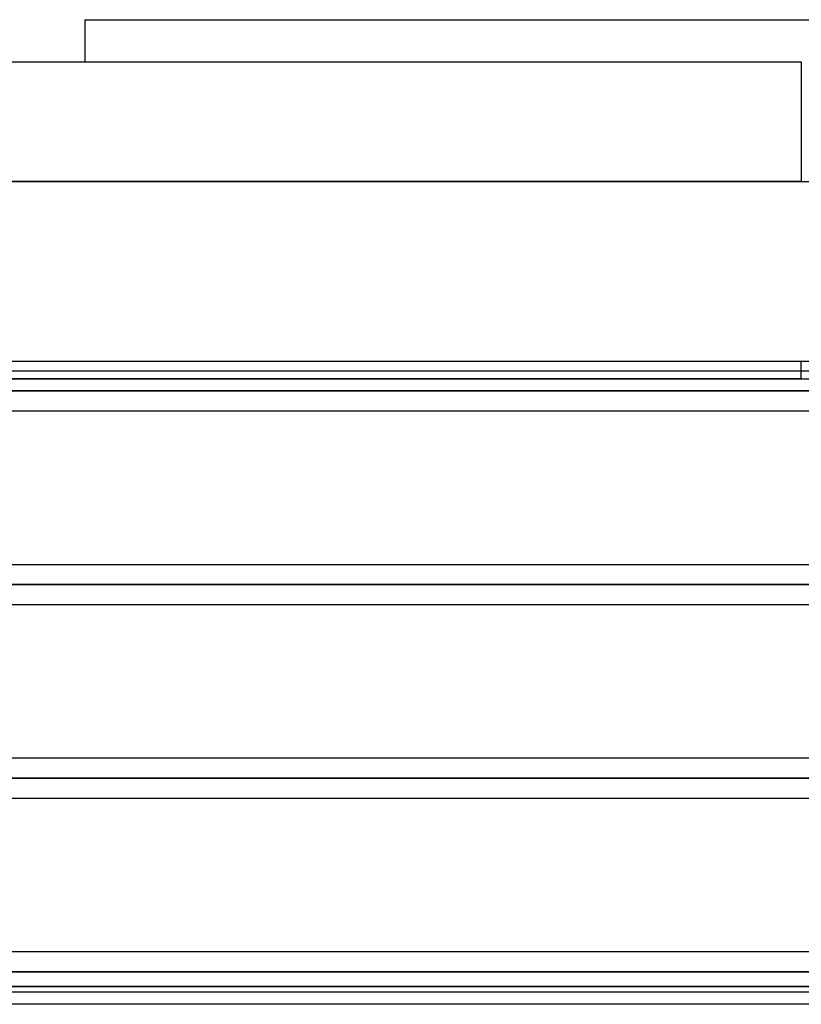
# Model space of a CAD drawing. Header units: millimetres. Extents: x -288 to 288, y -100 to 123.
# Tile 38 of 75: x -44 to 0, y 18 to 74. Entities that reach past the tile are written whole.
import ezdxf

# ---------------------------------------------------------------- set-up
doc = ezdxf.new("R2010")
doc.units = ezdxf.units.MM
doc.layers.add('MAIN-1', color=7, linetype='Continuous')
doc.layers.add('MAIN-2', color=7, linetype='Continuous')

msp = doc.modelspace()

# ---------------------------------------------------------------- linework, layer by layer
at = {"layer": 'MAIN-1'}
for p, q in [((-40.68, 74.4), (-40.68, 72)), ((-40.68, 74.4), (40.68, 74.4)), ((-47.44, 72), (0, 72)), ((0, 72), (0, 65.2)), ((-54.24, 65.2), (0, 65.2)), ((0, 65.2), (54.24, 65.2)), ((-70.19, 55), (0, 55)), ((0, 55), (70.19, 55)), ((0, 54.435), (0, 55)), ((155.254, 54.435), (-155.254, 54.435)), ((155.857, 53.305), (-155.857, 53.305)), ((-155.118, 52.175), (155.118, 52.175)), ((163.059, 43.435), (-163.059, 43.435)), ((163.851, 42.305), (-163.851, 42.305)), ((-163.11, 41.175), (163.11, 41.175)), ((171.054, 32.435), (-171.054, 32.435)), ((171.99, 31.305), (-171.99, 31.305)), ((-170.929, 30.175), (170.929, 30.175)), ((170.929, 21.435), (-170.929, 21.435)), ((171.99, 20.305), (-171.99, 20.305)), ((-170.929, 19.175), (170.929, 19.175)), ((81.36, 18.457), (-81.36, 18.457))]:
    msp.add_line(p, q, dxfattribs=at)
at = {"layer": 'MAIN-2'}
for p, q in [((0, 65.2), (-54.24, 65.2)), ((0, 54), (0, 54.435)), ((0, 54), (-71.19, 54)), ((-71.19, 54), (0, 54)), ((0, 54), (71.19, 54)), ((-155.857, 53.305), (155.857, 53.305)), ((154.141, 53.305), (-154.141, 53.305)), ((-154.141, 53.305), (154.141, 53.305)), ((-143.269, 53.305), (143.269, 53.305)), ((143.269, 53.305), (-143.269, 53.305)), ((141.67, 53.305), (-141.67, 53.305)), ((-141.67, 53.305), (141.67, 53.305)), ((-130.796, 53.305), (130.796, 53.305)), ((130.796, 53.305), (-130.796, 53.305)), ((129.197, 53.305), (-129.197, 53.305)), ((-129.197, 53.305), (129.197, 53.305)), ((-118.323, 53.305), (118.323, 53.305)), ((118.323, 53.305), (-118.323, 53.305)), ((116.724, 53.305), (-116.724, 53.305)), ((-116.724, 53.305), (116.724, 53.305)), ((-105.848, 53.305), (105.848, 53.305)), ((105.848, 53.305), (-105.848, 53.305)), ((104.248, 53.305), (-104.248, 53.305)), ((-104.248, 53.305), (104.248, 53.305)), ((-93.37, 53.305), (93.37, 53.305)), ((93.37, 53.305), (-93.37, 53.305)), ((91.77, 53.305), (-91.77, 53.305)), ((-91.77, 53.305), (91.77, 53.305)), ((-80.888, 53.305), (80.888, 53.305)), ((80.888, 53.305), (-80.888, 53.305)), ((79.486, 53.305), (-79.486, 53.305)), ((-79.486, 53.305), (79.486, 53.305)), ((-163.851, 42.305), (163.851, 42.305)), ((162.301, 42.305), (-162.301, 42.305)), ((-162.301, 42.305), (162.301, 42.305)), ((-72.98, 42.305), (72.98, 42.305)), ((72.98, 42.305), (-72.98, 42.305)), ((71.489, 42.305), (-71.489, 42.305)), ((-71.489, 42.305), (71.489, 42.305)), ((64.3, 32.435), (-64.3, 32.435)), ((-171.99, 31.305), (171.99, 31.305)), ((170.293, 31.305), (-170.293, 31.305)), ((-170.293, 31.305), (170.293, 31.305)), ((-64.969, 31.305), (64.969, 31.305)), ((64.969, 31.305), (-64.969, 31.305)), ((63.49, 31.305), (-63.49, 31.305)), ((-63.49, 31.305), (63.49, 31.305)), ((-64.174, 30.175), (64.174, 30.175)), ((-171.99, 20.305), (171.99, 20.305)), ((-170.496, 20.305), (170.496, 20.305)), ((57.802, 20.305), (-57.802, 20.305)), ((-56.951, 20.305), (56.951, 20.305)), ((56.951, 20.305), (-56.951, 20.305)), ((55.262, 20.305), (-55.262, 20.305)), ((-55.262, 20.305), (55.262, 20.305)), ((48.847, 20.305), (-48.847, 20.305)), ((-48.847, 20.305), (48.847, 20.305)), ((-47.242, 20.305), (47.242, 20.305)), ((47.242, 20.305), (-47.242, 20.305)), ((-52.705, 19.468), (52.705, 19.468)), ((47.676, 19.468), (-47.676, 19.468))]:
    msp.add_line(p, q, dxfattribs=at)

doc.saveas('drawing.dxf')
